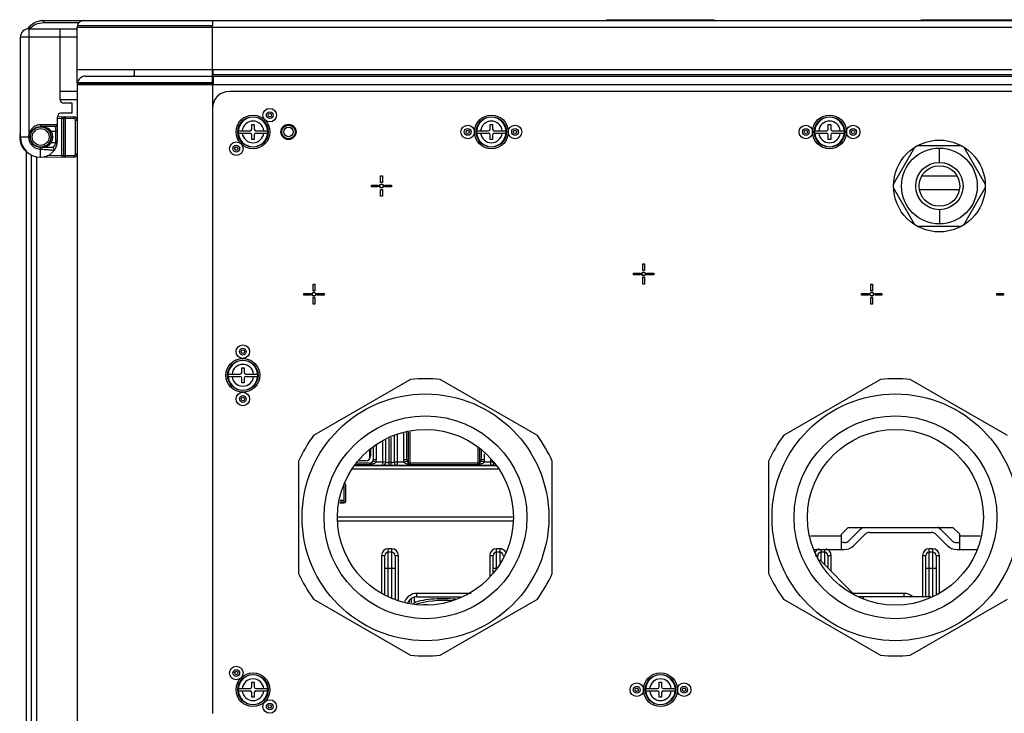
# Model space of a CAD drawing. Header units: millimetres. Extents: x 0 to 3364, y 0 to 2378.
# Tile 4 of 32: x 1522 to 1813, y 222 to 427. Entities that reach past the tile are written whole.
import ezdxf

# ---------------------------------------------------------------- set-up
doc = ezdxf.new("R2010")
doc.units = ezdxf.units.MM
doc.header["$LTSCALE"] = 185.02
doc.layers.add('00_COMPONENTS', color=7, linetype='CONTINUOUS')

msp = doc.modelspace()

# ---------------------------------------------------------------- linework, layer by layer
at = {"layer": '00_COMPONENTS', "color": 9, "linetype": 'CONTINUOUS'}
for p, q in [((1528.87, 427.21), (1528.87, 426.54)), ((1538.87, 425.21), (1883.87, 425.21)), ((1578.87, 427.21), (1578.87, 425.71)), ((1524.57, 424.71), (1524.57, 393.55)), ((1538.87, 422.21), (1522.07, 422.21)), ((1579.13, 411.21), (1843.87, 411.21)), ((1538.87, 408.21), (1883.87, 408.21)), ((1539.11, 409.02), (1538.92, 409.02)), ((1578.87, 408.45), (1578.87, 401.21)), ((1538.87, 406.21), (1533.87, 406.21)), ((1528.07, 396.31), (1528.07, 395.81)), ((1534.38, 398.13), (1533.07, 398.1)), ((1534.87, 398.14), (1534.38, 398.13)), ((1534.38, 387.28), (1534.38, 398.13)), ((1535.36, 398.14), (1534.87, 398.14)), ((1537.85, 398.19), (1535.36, 398.14)), ((1535.36, 398.14), (1535.36, 387.27)), ((1538.36, 387.72), (1538.36, 397.69)), ((1538.36, 397.69), (1538.87, 397.69)), ((1531.29, 394.31), (1530.85, 394.08)), ((1533.07, 394.31), (1531.29, 394.31)), ((1522.07, 392.71), (1524.97, 392.71)), ((1531.29, 391.11), (1530.85, 391.33)), ((1531.29, 391.11), (1532.53, 391.11)), ((1532.57, 391.71), (1533.07, 391.71)), ((1528.07, 386.71), (1528.07, 389.61)), ((1530.48, 387.35), (1534.38, 387.28)), ((1538.36, 387.72), (1538.87, 387.72)), ((1793.87, 385.21), (1793.87, 389.41)), ((1526.87, 386.94), (1526.87, 55.17)), ((1534.38, 387.28), (1534.87, 387.27)), ((1534.87, 387.27), (1535.36, 387.27)), ((1535.36, 387.27), (1537.85, 387.22)), ((1793.87, 371.21), (1793.87, 367)), ((1631.12, 295.58), (1631.12, 303.55)), ((1631.62, 303.8), (1631.62, 295.58)), ((1633.62, 295.58), (1633.62, 304.82)), ((1635.37, 305.18), (1635.37, 297.21)), ((1637.37, 295.58), (1637.37, 305.49)), ((1625.37, 300.02), (1625.37, 297.63)), ((1627.37, 297.21), (1627.37, 301.64)), ((1629.12, 302.53), (1629.12, 295.58)), ((1657.37, 301.02), (1657.37, 295.58)), ((1627.37, 297.21), (1626.37, 297.21)), ((1636.37, 297.21), (1635.37, 297.21)), ((1659.37, 297.21), (1658.37, 297.21)), ((1659.37, 297.21), (1659.37, 299.02)), ((1661.12, 297.27), (1661.12, 295.58)), ((1620.33, 294.51), (1663.4, 294.51)), ((1621.2, 295.86), (1625.37, 295.86)), ((1625.37, 296.21), (1625.37, 295.58)), ((1626.08, 295.58), (1626.08, 295.92)), ((1627.24, 296.51), (1626.3, 296.86)), ((1630.12, 296.51), (1627.24, 296.51)), ((1631.62, 296.45), (1631.12, 296.45)), ((1635.49, 296.51), (1632.62, 296.51)), ((1636.43, 296.86), (1635.49, 296.51)), ((1636.65, 295.92), (1636.65, 295.58)), ((1637.37, 295.86), (1657.37, 295.86)), ((1658.08, 295.58), (1658.08, 295.92)), ((1659.24, 296.51), (1658.3, 296.86)), ((1662.12, 296.51), (1659.24, 296.51)), ((1667.87, 280.21), (1615.87, 280.21)), ((1755.74, 274.71), (1764.87, 274.71)), ((1799.87, 274.71), (1806, 274.71)), ((1630.87, 256.99), (1630.87, 270.91)), ((1631.87, 270.91), (1630.87, 270.91)), ((1631.87, 270.91), (1631.87, 256.48)), ((1662.87, 264.89), (1662.87, 270.91)), ((1663.87, 270.91), (1662.87, 270.91)), ((1663.87, 270.91), (1663.87, 266.82)), ((1791.87, 270.91), (1790.87, 270.91)), ((1790.87, 256.71), (1790.87, 270.91)), ((1791.87, 270.91), (1791.87, 256.71)), ((1628.87, 268.91), (1628.87, 258.01)), ((1628.87, 268.91), (1629.87, 268.91)), ((1632.87, 268.91), (1633.87, 268.91)), ((1633.87, 255.47), (1633.87, 268.91)), ((1660.87, 268.91), (1660.87, 262.89)), ((1660.87, 268.91), (1661.87, 268.91)), ((1664.87, 268.91), (1664.93, 268.91)), ((1757.17, 268.91), (1757.87, 268.91)), ((1758.87, 267.21), (1758.87, 270.71)), ((1759.87, 270.71), (1759.87, 266.21)), ((1760.87, 268.91), (1761.87, 268.91)), ((1761.87, 264.21), (1761.87, 268.91)), ((1788.87, 268.91), (1789.87, 268.91)), ((1788.87, 268.91), (1788.87, 256.71)), ((1792.87, 268.91), (1793.87, 268.91)), ((1793.87, 258.01), (1793.87, 268.91)), ((1630.87, 265.17), (1631.87, 265.17)), ((1662.87, 265.17), (1663.03, 265.17)), ((1790.87, 265.17), (1791.87, 265.17)), ((1638.62, 254.89), (1638.62, 256.46)), ((1639.37, 256.71), (1639.37, 257.71)), ((1655.37, 257.71), (1639.37, 257.71)), ((1783.37, 257.71), (1768.37, 257.71)), ((1783.37, 257.71), (1783.37, 256.71))]:
    msp.add_line(p, q, dxfattribs=at)
at = {"layer": '00_COMPONENTS', "color": 3, "linetype": 'CONTINUOUS'}
for p, q in [((1528.87, 427.21), (1540.87, 427.21)), ((1523.87, 55.33), (1523.87, 388.43))]:
    msp.add_line(p, q, dxfattribs=at)
at = {"layer": '00_COMPONENTS', "color": 7, "linetype": 'CONTINUOUS'}
for p, q in [((1528.87, 426.54), (1539.4, 426.54)), ((1538.93, 425.71), (1538.87, 425.21)), ((1538.87, 408.71), (1538.87, 425.21)), ((1538.93, 425.71), (1578.87, 425.71)), ((1540.87, 427.21), (1881.87, 427.21)), ((1578.87, 408.71), (1578.87, 425.71)), ((1695.37, 427.41), (1727.37, 427.41)), ((1788.37, 427.41), (1838.37, 427.41)), ((1524.57, 424.71), (1538.87, 424.71)), ((1533.87, 403.71), (1533.87, 424.71)), ((1522.07, 392.71), (1522.07, 422.21)), ((1538.87, 412.71), (1883.87, 412.71)), ((1541.37, 410.71), (1578.87, 410.71)), ((1555.87, 410.71), (1555.87, 412.71)), ((1579.13, 410.96), (1579.13, 412.71)), ((1579.13, 410.71), (1579.13, 408.45)), ((1579.13, 410.71), (1881.37, 410.71)), ((1538.88, 408.45), (1538.87, 408.21)), ((1538.87, 408.21), (1538.87, 217.21)), ((1538.92, 408.71), (1538.88, 408.45)), ((1538.88, 408.45), (1579.13, 408.45)), ((1578.87, 408.71), (1538.92, 408.71)), ((1838.87, 406.21), (1583.87, 406.21)), ((1538.87, 403.71), (1533.87, 403.71)), ((1537.37, 402.71), (1534.87, 402.71)), ((1537.37, 399.71), (1537.37, 402.71)), ((1537.37, 399.71), (1534.07, 399.71)), ((1578.87, 401.21), (1578.87, 222.21)), ((1533.07, 396.31), (1528.07, 396.31)), ((1533.07, 396.31), (1532.57, 395.81)), ((1533.07, 391.71), (1533.07, 398.71)), ((1537.85, 398.69), (1533.07, 398.6)), ((1534.87, 398.38), (1534.87, 387.04)), ((1534.93, 398.38), (1534.87, 398.38)), ((1590.52, 395.06), (1590.52, 396.41)), ((1590.52, 396.41), (1591.22, 396.41)), ((1591.22, 396.41), (1591.22, 395.06)), ((1661.02, 395.06), (1661.02, 396.41)), ((1661.02, 396.41), (1661.72, 396.41)), ((1661.72, 396.41), (1661.72, 395.06)), ((1761.02, 395.06), (1761.02, 396.41)), ((1761.02, 396.41), (1761.72, 396.41)), ((1761.72, 396.41), (1761.72, 395.06)), ((1524.57, 393.55), (1525.05, 393.43)), ((1532.57, 395.81), (1528.07, 395.81)), ((1532.57, 391.71), (1532.57, 395.81)), ((1586.47, 394.56), (1586.46, 394.21)), ((1586.46, 394.21), (1586.47, 393.86)), ((1586.47, 394.56), (1590.02, 394.56)), ((1586.47, 393.86), (1590.02, 393.86)), ((1590.52, 392.01), (1590.52, 393.36)), ((1591.22, 393.36), (1591.22, 392.01)), ((1591.72, 394.56), (1595.27, 394.56)), ((1591.72, 393.86), (1595.27, 393.86)), ((1595.28, 394.21), (1595.27, 394.56)), ((1595.27, 393.86), (1595.28, 394.21)), ((1656.97, 394.56), (1656.96, 394.21)), ((1656.96, 394.21), (1656.97, 393.86)), ((1656.97, 394.56), (1660.52, 394.56)), ((1656.97, 393.86), (1660.52, 393.86)), ((1661.02, 392.01), (1661.02, 393.36)), ((1661.72, 393.36), (1661.72, 392.01)), ((1662.22, 394.56), (1665.77, 394.56)), ((1662.22, 393.86), (1665.77, 393.86)), ((1665.78, 394.21), (1665.77, 394.56)), ((1665.77, 393.86), (1665.78, 394.21)), ((1756.97, 394.56), (1756.96, 394.21)), ((1756.96, 394.21), (1756.97, 393.86)), ((1756.97, 394.56), (1760.52, 394.56)), ((1756.97, 393.86), (1760.52, 393.86)), ((1761.02, 392.01), (1761.02, 393.36)), ((1761.72, 393.36), (1761.72, 392.01)), ((1762.22, 394.56), (1765.77, 394.56)), ((1762.22, 393.86), (1765.77, 393.86)), ((1765.78, 394.21), (1765.77, 394.56)), ((1765.77, 393.86), (1765.78, 394.21)), ((1532.53, 391.11), (1533.02, 391.04)), ((1591.22, 392.01), (1590.52, 392.01)), ((1661.72, 392.01), (1661.02, 392.01)), ((1761.72, 392.01), (1761.02, 392.01)), ((1525.37, 55.33), (1525.37, 387.43)), ((1531.74, 389.61), (1528.07, 389.61)), ((1532.15, 388.82), (1531.74, 389.61)), ((1780.3, 378.71), (1786.65, 389.71)), ((1786.65, 389.71), (1787.52, 390.21)), ((1787.52, 390.21), (1800.22, 390.21)), ((1800.22, 390.21), (1801.09, 389.71)), ((1801.09, 389.71), (1807.44, 378.71)), ((1528.96, 386.88), (1537.85, 386.72)), ((1534.93, 387.04), (1534.87, 387.04)), ((1628.62, 379.21), (1628.62, 381.21)), ((1628.62, 381.21), (1629.12, 381.21)), ((1629.12, 379.21), (1628.62, 379.21)), ((1629.12, 381.21), (1629.12, 379.21)), ((1780.3, 377.71), (1780.3, 378.71)), ((1788.67, 381.21), (1799.06, 381.21)), ((1807.44, 378.71), (1807.44, 377.71)), ((1625.87, 377.96), (1625.87, 378.46)), ((1625.87, 378.46), (1627.87, 378.46)), ((1627.87, 377.96), (1625.87, 377.96)), ((1627.87, 378.46), (1627.87, 377.96)), ((1628.62, 375.21), (1628.62, 377.21)), ((1628.62, 377.21), (1629.12, 377.21)), ((1629.12, 377.21), (1629.12, 375.21)), ((1629.87, 377.96), (1629.87, 378.46)), ((1629.87, 378.46), (1631.87, 378.46)), ((1631.87, 377.96), (1629.87, 377.96)), ((1631.87, 378.46), (1631.87, 377.96)), ((1786.65, 366.71), (1780.3, 377.71)), ((1787.96, 377.21), (1799.78, 377.21)), ((1801.09, 366.71), (1807.44, 377.71)), ((1629.12, 375.21), (1628.62, 375.21)), ((1787.52, 366.21), (1786.65, 366.71)), ((1800.22, 366.21), (1787.52, 366.21)), ((1801.09, 366.71), (1800.22, 366.21)), ((1703.37, 351.96), (1703.37, 352.46)), ((1703.37, 352.46), (1705.37, 352.46)), ((1705.37, 352.46), (1705.37, 351.96)), ((1706.12, 353.21), (1706.12, 355.21)), ((1706.12, 355.21), (1706.62, 355.21)), ((1706.62, 353.21), (1706.12, 353.21)), ((1706.62, 355.21), (1706.62, 353.21)), ((1707.37, 351.96), (1707.37, 352.46)), ((1707.37, 352.46), (1709.37, 352.46)), ((1709.37, 352.46), (1709.37, 351.96)), ((1705.37, 351.96), (1703.37, 351.96)), ((1706.12, 349.21), (1706.12, 351.21)), ((1706.12, 351.21), (1706.62, 351.21)), ((1706.62, 351.21), (1706.62, 349.21)), ((1709.37, 351.96), (1707.37, 351.96)), ((1608.62, 347.21), (1608.62, 349.21)), ((1608.62, 349.21), (1609.12, 349.21)), ((1609.12, 347.21), (1608.62, 347.21)), ((1609.12, 349.21), (1609.12, 347.21)), ((1706.62, 349.21), (1706.12, 349.21)), ((1773.62, 347.21), (1773.62, 349.21)), ((1773.62, 349.21), (1774.12, 349.21)), ((1774.12, 347.21), (1773.62, 347.21)), ((1774.12, 349.21), (1774.12, 347.21)), ((1605.87, 345.96), (1605.87, 346.46)), ((1605.87, 346.46), (1607.87, 346.46)), ((1607.87, 345.96), (1605.87, 345.96)), ((1607.87, 346.46), (1607.87, 345.96)), ((1608.62, 343.21), (1608.62, 345.21)), ((1608.62, 345.21), (1609.12, 345.21)), ((1609.12, 345.21), (1609.12, 343.21)), ((1609.87, 345.96), (1609.87, 346.46)), ((1609.87, 346.46), (1611.87, 346.46)), ((1611.87, 345.96), (1609.87, 345.96)), ((1611.87, 346.46), (1611.87, 345.96)), ((1770.87, 345.96), (1770.87, 346.46)), ((1770.87, 346.46), (1772.87, 346.46)), ((1772.87, 345.96), (1770.87, 345.96)), ((1772.87, 346.46), (1772.87, 345.96)), ((1773.62, 343.21), (1773.62, 345.21)), ((1773.62, 345.21), (1774.12, 345.21)), ((1774.12, 345.21), (1774.12, 343.21)), ((1774.87, 345.96), (1774.87, 346.46)), ((1774.87, 346.46), (1776.87, 346.46)), ((1776.87, 345.96), (1774.87, 345.96)), ((1776.87, 346.46), (1776.87, 345.96)), ((1810.87, 345.96), (1810.87, 346.46)), ((1810.87, 346.46), (1812.87, 346.46)), ((1812.87, 345.96), (1810.87, 345.96)), ((1812.87, 346.46), (1812.87, 345.96)), ((1609.12, 343.21), (1608.62, 343.21)), ((1774.12, 343.21), (1773.62, 343.21)), ((1587.52, 323.06), (1587.52, 324.41)), ((1587.52, 324.41), (1588.22, 324.41)), ((1588.22, 324.41), (1588.22, 323.06)), ((1583.47, 322.56), (1583.46, 322.21)), ((1583.46, 322.21), (1583.47, 321.86)), ((1583.47, 322.56), (1587.02, 322.56)), ((1583.47, 321.86), (1587.02, 321.86)), ((1587.52, 320.01), (1587.52, 321.36)), ((1588.22, 321.36), (1588.22, 320.01)), ((1588.72, 322.56), (1592.27, 322.56)), ((1588.72, 321.86), (1592.27, 321.86)), ((1592.28, 322.21), (1592.27, 322.56)), ((1592.27, 321.86), (1592.28, 322.21)), ((1637.47, 320.97), (1608.76, 304.39)), ((1674.97, 304.39), (1646.26, 320.97)), ((1776.47, 320.97), (1747.76, 304.39)), ((1813.97, 304.39), (1785.26, 320.97)), ((1588.22, 320.01), (1587.52, 320.01)), ((1630.12, 296.51), (1630.12, 303.04)), ((1632.62, 304.31), (1632.62, 296.51)), ((1636.37, 297.21), (1636.37, 305.33)), ((1636.87, 296.35), (1636.87, 305.41)), ((1625.62, 300.27), (1625.62, 298.41)), ((1626.37, 301.02), (1626.37, 297.21)), ((1657.87, 300.52), (1657.87, 296.35)), ((1658.37, 300.02), (1658.37, 297.21)), ((1604.37, 296.78), (1604.37, 263.63)), ((1662.89, 295.51), (1620.85, 295.51)), ((1620.93, 295.58), (1662.81, 295.58)), ((1625.37, 296.21), (1621.55, 296.21)), ((1624.12, 296.91), (1622.25, 296.91)), ((1657.37, 296.21), (1637.37, 296.21)), ((1679.37, 263.63), (1679.37, 296.78)), ((1743.37, 296.78), (1743.37, 263.63)), ((1617.87, 284.71), (1617.87, 290.21)), ((1618.37, 285.01), (1618.37, 289.71)), ((1616.55, 284.51), (1617.87, 284.51)), ((1617.87, 284.71), (1616.58, 284.71)), ((1617.87, 285.21), (1616.66, 285.21)), ((1616.03, 279.21), (1667.71, 279.21)), ((1764.87, 275.21), (1766.87, 277.21)), ((1766.87, 277.21), (1797.87, 277.21)), ((1797.87, 277.21), (1799.87, 275.21)), ((1764.87, 270.71), (1764.87, 275.21)), ((1770.37, 276.53), (1767.13, 273.29)), ((1768.54, 271.88), (1771.78, 275.12)), ((1773.2, 275.71), (1791.54, 275.71)), ((1792.95, 275.12), (1796.2, 271.88)), ((1797.61, 273.29), (1794.37, 276.53)), ((1799.87, 270.71), (1799.87, 275.21)), ((1765.71, 272.71), (1764.87, 272.71)), ((1799.03, 272.71), (1799.87, 272.71)), ((1629.87, 257.5), (1629.87, 268.91)), ((1631.87, 269.91), (1630.87, 269.91)), ((1632.87, 268.91), (1632.87, 255.97)), ((1661.87, 263.89), (1661.87, 268.91)), ((1663.87, 269.91), (1662.87, 269.91)), ((1664.87, 268.91), (1664.87, 268.78)), ((1756.89, 270.71), (1765.71, 270.71)), ((1757.87, 268.21), (1757.87, 268.91)), ((1759.87, 269.91), (1758.87, 269.91)), ((1760.87, 268.91), (1760.87, 265.21)), ((1789.87, 256.71), (1789.87, 268.91)), ((1791.87, 269.91), (1790.87, 269.91)), ((1792.87, 268.91), (1792.87, 257.5)), ((1799.03, 270.71), (1804.85, 270.71)), ((1769.08, 257), (1758.47, 267.61)), ((1639.37, 256.71), (1652.31, 256.71)), ((1791.31, 256.71), (1769.78, 256.71)), ((1771.37, 256.71), (1771.37, 256.23)), ((1608.76, 256.02), (1637.47, 239.44)), ((1637.12, 254.96), (1637.12, 255.65)), ((1637.62, 256.14), (1637.62, 254.88)), ((1642.5, 254.31), (1641.24, 254.31)), ((1646.26, 239.44), (1674.97, 256.02)), ((1747.76, 256.02), (1776.47, 239.44)), ((1785.26, 239.44), (1813.97, 256.02)), ((1590.52, 230.06), (1590.52, 231.41)), ((1590.52, 231.41), (1591.22, 231.41)), ((1591.22, 231.41), (1591.22, 230.06)), ((1711.02, 230.06), (1711.02, 231.41)), ((1711.02, 231.41), (1711.72, 231.41)), ((1711.72, 231.41), (1711.72, 230.06)), ((1586.47, 229.56), (1586.46, 229.21)), ((1586.46, 229.21), (1586.47, 228.86)), ((1586.47, 229.56), (1590.02, 229.56)), ((1586.47, 228.86), (1590.02, 228.86)), ((1590.52, 227.01), (1590.52, 228.36)), ((1591.22, 228.36), (1591.22, 227.01)), ((1591.72, 229.56), (1595.27, 229.56)), ((1591.72, 228.86), (1595.27, 228.86)), ((1595.28, 229.21), (1595.27, 229.56)), ((1595.27, 228.86), (1595.28, 229.21)), ((1706.97, 229.56), (1706.96, 229.21)), ((1706.96, 229.21), (1706.97, 228.86)), ((1706.97, 229.56), (1710.52, 229.56)), ((1706.97, 228.86), (1710.52, 228.86)), ((1711.02, 227.01), (1711.02, 228.36)), ((1711.72, 228.36), (1711.72, 227.01)), ((1712.22, 229.56), (1715.77, 229.56)), ((1712.22, 228.86), (1715.77, 228.86)), ((1715.78, 229.21), (1715.77, 229.56)), ((1715.77, 228.86), (1715.78, 229.21)), ((1591.22, 227.01), (1590.52, 227.01)), ((1711.72, 227.01), (1711.02, 227.01))]:
    msp.add_line(p, q, dxfattribs=at)
at = {"layer": '00_COMPONENTS', "color": 4, "linetype": 'CONTINUOUS'}
for p, q in [((1773.37, 346.21), (1773.27, 346.21)), ((1774.37, 346.21), (1774.47, 346.21))]:
    msp.add_line(p, q, dxfattribs=at)
at = {"layer": '00_COMPONENTS', "color": 7, "linetype": 'CONTINUOUS'}
for centre, radius in [((1590.87, 394.21), 5), ((1595.82, 399.16), 1), ((1661.37, 394.21), 5), ((1761.37, 394.21), 5), ((1590.87, 394.21), 4.5), ((1601.37, 394.21), 2.25), ((1601.37, 394.21), 2), ((1661.37, 394.21), 4.5), ((1761.37, 394.21), 4.5), ((1528.07, 392.71), 3.1), ((1528.07, 392.71), 3), ((1528.07, 392.71), 2.5), ((1601.37, 394.21), 1.41), ((1654.37, 394.21), 1), ((1668.37, 394.21), 1), ((1754.37, 394.21), 1), ((1768.37, 394.21), 1), ((1585.92, 389.26), 1), ((1793.87, 378.21), 13.58), ((1793.87, 378.21), 11.21), ((1793.87, 378.21), 7), ((1793.87, 378.21), 6), ((1628.87, 378.21), 0.6), ((1628.87, 378.21), 0.5), ((1706.37, 352.21), 0.6), ((1706.37, 352.21), 0.5), ((1608.87, 346.21), 0.6), ((1608.87, 346.21), 0.5), ((1773.87, 346.21), 0.6), ((1773.87, 346.21), 0.5), ((1587.87, 329.21), 1), ((1587.87, 322.21), 5), ((1587.87, 322.21), 4.5), ((1587.87, 315.21), 1), ((1641.87, 280.21), 36.5), ((1780.87, 280.21), 36.5), ((1641.87, 280.21), 30), ((1780.87, 280.21), 30), ((1641.87, 280.21), 26), ((1780.87, 280.21), 26), ((1585.92, 234.16), 1), ((1590.87, 229.21), 5), ((1590.87, 229.21), 4.5), ((1711.37, 229.21), 5), ((1711.37, 229.21), 4.5), ((1704.37, 229.21), 1), ((1718.37, 229.21), 1), ((1595.82, 224.26), 1)]:
    msp.add_circle(centre, radius, dxfattribs=at)
at = {"layer": '00_COMPONENTS', "color": 9, "linetype": 'CONTINUOUS'}
for centre, radius in [((1595.82, 399.16), 2), ((1595.82, 399.16), 0.5), ((1654.37, 394.21), 2), ((1668.37, 394.21), 2), ((1754.37, 394.21), 2), ((1768.37, 394.21), 2), ((1654.37, 394.21), 0.5), ((1668.37, 394.21), 0.5), ((1754.37, 394.21), 0.5), ((1768.37, 394.21), 0.5), ((1585.92, 389.26), 2), ((1585.92, 389.26), 0.5), ((1587.87, 329.21), 2), ((1587.87, 329.21), 0.5), ((1587.87, 315.21), 2), ((1587.87, 315.21), 0.5), ((1585.92, 234.16), 2), ((1585.92, 234.16), 0.5), ((1704.37, 229.21), 2), ((1718.37, 229.21), 2), ((1704.37, 229.21), 0.5), ((1718.37, 229.21), 0.5), ((1595.82, 224.26), 2), ((1595.82, 224.26), 0.5)]:
    msp.add_circle(centre, radius, dxfattribs=at)
at = {"layer": '00_COMPONENTS', "color": 3, "linetype": 'CONTINUOUS'}
msp.add_arc((1528.87, 421.68), 5.53, 90.0015, 91.887, dxfattribs=at)
at = {"layer": '00_COMPONENTS', "color": 7, "linetype": 'CONTINUOUS'}
for centre, radius, start, end in [((1540.87, 425.21), 2, 90, 165.5225), ((1524.57, 422.21), 2.5, 90, 180), ((1541.37, 408.21), 2.5, 90, 168.463), ((1555.37, 411.21), 0.5, 270, 360), ((1583.87, 401.21), 5, 90, 180), ((1534.87, 403.71), 1, 180, 270), ((1534.07, 398.71), 1, 90, 180), ((1528.07, 392.71), 3.6, 90.0013, 166.4634), ((1535.37, 398.14), 0.5, 91, 180.016), ((1537.87, 397.69), 1, 0, 91), ((1527.67, 392.71), 5.8, 165.5329, 236.4208), ((1527.87, 392.71), 3.15, 39.3219, 73.1251), ((1590.02, 395.06), 0.5, 270, 360), ((1590.02, 393.36), 0.5, 0, 90), ((1591.72, 395.06), 0.5, 180, 270), ((1591.72, 393.36), 0.5, 90, 180), ((1660.52, 395.06), 0.5, 270, 360), ((1660.52, 393.36), 0.5, 0, 90), ((1662.22, 395.06), 0.5, 180, 270), ((1662.22, 393.36), 0.5, 90, 180), ((1760.52, 395.06), 0.5, 270, 360), ((1760.52, 393.36), 0.5, 0, 90), ((1762.22, 395.06), 0.5, 180, 270), ((1762.22, 393.36), 0.5, 90, 180), ((1528.07, 392.71), 6, 180, 270), ((1528.07, 392.71), 3.62, 180, 270), ((1528.07, 391.71), 5, 270, 360), ((1527.87, 392.71), 3.15, 286.8855, 320.6781), ((1528.07, 391.71), 4.5, 352.3375, 360), ((1537.87, 387.72), 1, 269, 360), ((1535.37, 387.27), 0.5, 179.985, 269), ((1587.02, 323.06), 0.5, 270, 360), ((1587.02, 321.36), 0.5, 0, 90), ((1588.72, 323.06), 0.5, 180, 270), ((1588.72, 321.36), 0.5, 90, 180), ((1641.87, 280.21), 41, 83.8462, 96.1538), ((1780.87, 280.21), 41, 83.8462, 96.1538), ((1641.87, 280.21), 41, 143.8462, 156.1538), ((1641.87, 280.21), 41, 23.8462, 36.1538), ((1780.87, 280.21), 41, 143.8462, 156.1538), ((1624.12, 298.41), 1.5, 270, 360), ((1625.37, 297.21), 1, 270, 360), ((1637.37, 297.21), 1, 180, 270), ((1657.37, 297.21), 1, 270, 360), ((1629.12, 296.51), 1, 281.5004, 360), ((1633.62, 296.51), 1, 180, 258.1661), ((1661.12, 296.51), 1, 281.5004, 360), ((1617.87, 289.71), 0.5, 0, 90), ((1617.87, 285.01), 0.5, 270, 360), ((1773.2, 273.71), 4, 117.5717, 135), ((1791.54, 273.71), 4, 45, 62.4283), ((1773.2, 273.71), 2, 90, 135), ((1791.54, 273.71), 2, 45, 90), ((1765.71, 274.71), 2, 270, 315), ((1765.71, 274.71), 4, 270, 315), ((1799.03, 274.71), 4, 225, 270), ((1799.03, 274.71), 2, 225, 270), ((1630.87, 268.91), 1, 90, 180), ((1631.87, 268.91), 1, 0, 90), ((1662.87, 268.91), 1, 90, 180), ((1663.87, 268.91), 1, 0, 90), ((1758.87, 268.91), 1, 90, 180), ((1759.87, 268.91), 1, 0, 90), ((1790.87, 268.91), 1, 90, 180), ((1791.87, 268.91), 1, 0, 90), ((1641.87, 280.21), 41, 203.8462, 216.1538), ((1641.87, 280.21), 41, 323.8462, 336.1538), ((1780.87, 280.21), 41, 203.8462, 216.1538), ((1639.37, 253.71), 3, 90, 157.8149), ((1641.87, 280.21), 41, 263.8462, 276.1538), ((1780.87, 280.21), 41, 263.8462, 276.1538), ((1590.02, 230.06), 0.5, 270, 360), ((1591.72, 230.06), 0.5, 180, 270), ((1710.52, 230.06), 0.5, 270, 360), ((1712.22, 230.06), 0.5, 180, 270), ((1590.02, 228.36), 0.5, 0, 90), ((1591.72, 228.36), 0.5, 90, 180), ((1710.52, 228.36), 0.5, 0, 90), ((1712.22, 228.36), 0.5, 90, 180)]:
    msp.add_arc(centre, radius, start, end, dxfattribs=at)
at = {"layer": '00_COMPONENTS', "color": 9, "linetype": 'CONTINUOUS'}
for centre, radius, start, end in [((1537.86, 397.69), 0.5, 0.0117, 90.9883), ((1590.87, 394.21), 4.37, 4.5916, 175.4084), ((1590.87, 394.21), 3.21, 6.2682, 173.7318), ((1661.37, 394.21), 4.37, 4.5916, 175.4084), ((1661.37, 394.21), 3.21, 6.2682, 173.7318), ((1761.37, 394.21), 4.37, 4.5916, 175.4084), ((1761.37, 394.21), 3.21, 6.2682, 173.7318), ((1528.07, 392.71), 3.6, 333.6118, 26.388), ((1590.87, 394.21), 4.37, 184.5916, 355.4084), ((1590.87, 394.21), 3.21, 186.2682, 353.7318), ((1661.37, 394.21), 4.37, 184.5916, 355.4084), ((1661.37, 394.21), 3.21, 186.2682, 353.7318), ((1761.37, 394.21), 4.37, 184.5916, 355.4084), ((1761.37, 394.21), 3.21, 186.2682, 353.7318), ((1537.86, 387.72), 0.5, 269.0117, 359.9883), ((1587.87, 322.21), 4.37, 4.5916, 175.4084), ((1587.87, 322.21), 3.21, 6.2682, 173.7318), ((1587.87, 322.21), 4.37, 184.5916, 355.4084), ((1587.87, 322.21), 3.21, 186.2682, 353.7318), ((1625.37, 297.21), 2, 339.5127, 360), ((1637.37, 297.21), 2, 180, 200.4873), ((1657.37, 297.21), 2, 339.5127, 360), ((1630.87, 268.91), 2, 90, 180), ((1631.87, 268.91), 2, 0, 90), ((1662.87, 268.91), 2, 90, 180), ((1663.87, 268.91), 2, 28.6681, 90), ((1758.87, 268.91), 2, 105.777, 151.3323), ((1759.87, 268.91), 2, 0, 74.2238), ((1790.87, 268.91), 2, 90, 180), ((1791.87, 268.91), 2, 0, 90), ((1639.37, 253.71), 4, 90, 157.9758), ((1783.37, 253.71), 4, 50.47, 90), ((1590.87, 229.21), 4.37, 4.5916, 175.4084), ((1711.37, 229.21), 4.37, 4.5916, 175.4084), ((1590.87, 229.21), 3.21, 6.2682, 173.7318), ((1711.37, 229.21), 3.21, 6.2682, 173.7318), ((1590.87, 229.21), 4.37, 184.5916, 355.4084), ((1590.87, 229.21), 3.21, 186.2682, 353.7318), ((1711.37, 229.21), 4.37, 184.5916, 355.4084), ((1711.37, 229.21), 3.21, 186.2682, 353.7318)]:
    msp.add_arc(centre, radius, start, end, dxfattribs=at)
at = {"layer": '00_COMPONENTS', "color": 7, "linetype": 'CONTINUOUS'}
for centre, major_axis, ratio, start_param, end_param in [((1527.87, 392.71), (3.26, 0), 1, 5.79018, 6.776191), ((1647.37, 254.31), (9.25, 0), 0.194595, 1.184002, 2.811295), ((1647.52, 250.6), (13.02, -0.1), 0.384836, 1.388356, 2.301726)]:
    msp.add_ellipse(centre, major_axis=major_axis, ratio=ratio, start_param=start_param, end_param=end_param, dxfattribs=at)
at = {"layer": '00_COMPONENTS', "color": 3, "linetype": 'CONTINUOUS'}
msp.add_open_spline([(1524.42, 424.78), (1524.83, 425.49), (1526.12, 426.72), (1527.82, 427.17), (1528.69, 427.2)], degree=3, knots=[0, 0, 0, 0, 0.487673, 1, 1, 1, 1], dxfattribs=at)
at = {"layer": '00_COMPONENTS', "color": 7, "linetype": 'CONTINUOUS'}
for points, knots in [([(1524.82, 424.69), (1525.29, 425.27), (1526.56, 426.22), (1528.09, 426.54), (1528.87, 426.54)], [0, 0, 0, 0, 0.490306, 1, 1, 1, 1]), ([(1532.53, 391.11), (1532.49, 390.91), (1532.4, 390.62), (1532.24, 390.28), (1532.11, 390.06), (1531.98, 389.88), (1531.88, 389.76), (1531.81, 389.68), (1531.78, 389.64), (1531.75, 389.62), (1531.74, 389.61), (1531.74, 389.61)], [0, 0, 0, 0, 0.354777, 0.518369, 0.667422, 0.797845, 0.903357, 0.943883, 0.974395, 0.993504, 1, 1, 1, 1]), ([(1528.07, 389.08), (1528.52, 389.08), (1529.19, 389.04), (1530.06, 388.96), (1530.69, 388.91), (1531.17, 388.88), (1531.51, 388.85), (1531.73, 388.84), (1531.9, 388.83), (1532.02, 388.82), (1532.08, 388.82), (1532.12, 388.82), (1532.14, 388.82), (1532.15, 388.82), (1532.15, 388.82)], [0, 0, 0, 0, 0.328964, 0.491193, 0.646439, 0.786294, 0.846998, 0.899513, 0.942298, 0.97398, 0.98529, 0.993425, 0.998342, 1, 1, 1, 1])]:
    msp.add_open_spline(points, degree=3, knots=knots, dxfattribs=at)
at = {"layer": '00_COMPONENTS', "color": 9, "linetype": 'CONTINUOUS'}
for points, knots in [([(1534.38, 398.13), (1534.38, 398.19), (1534.37, 398.31), (1534.37, 398.45), (1534.37, 398.54), (1534.37, 398.59), (1534.38, 398.61), (1534.37, 398.63), (1534.38, 398.63)], [0, 0, 0, 0, 0.38252, 0.706801, 0.831043, 0.923531, 0.980442, 1, 1, 1, 1]), ([(1535.36, 398.64), (1535.36, 398.64), (1535.36, 398.62), (1535.35, 398.6), (1535.36, 398.55), (1535.36, 398.47), (1535.36, 398.33), (1535.36, 398.21), (1535.36, 398.14)], [0, 0, 0, 0, 0.019526, 0.07648, 0.16888, 0.293233, 0.617436, 1, 1, 1, 1]), ([(1537.85, 398.19), (1537.85, 398.25), (1537.85, 398.37), (1537.85, 398.51), (1537.85, 398.6), (1537.85, 398.65), (1537.85, 398.67), (1537.85, 398.69), (1537.85, 398.69)], [0, 0, 0, 0, 0.38252, 0.706801, 0.831043, 0.923531, 0.980442, 1, 1, 1, 1]), ([(1531.29, 394.31), (1530.95, 394.82), (1529.89, 395.59), (1528.67, 395.81), (1528.07, 395.81)], [0, 0, 0, 0, 0.509892, 1, 1, 1, 1]), ([(1528.07, 389.61), (1528.66, 389.61), (1529.88, 389.82), (1530.95, 390.58), (1531.29, 391.11)], [0, 0, 0, 0, 0.482947, 1, 1, 1, 1]), ([(1534.38, 387.28), (1534.38, 387.22), (1534.37, 387.1), (1534.37, 386.96), (1534.37, 386.88), (1534.37, 386.83), (1534.38, 386.8), (1534.37, 386.78), (1534.38, 386.78)], [0, 0, 0, 0, 0.38252, 0.706801, 0.831043, 0.923531, 0.980442, 1, 1, 1, 1]), ([(1535.36, 387.27), (1535.36, 387.2), (1535.36, 387.09), (1535.36, 386.95), (1535.36, 386.86), (1535.35, 386.81), (1535.36, 386.79), (1535.36, 386.77), (1535.36, 386.77)], [0, 0, 0, 0, 0.382521, 0.706743, 0.831109, 0.923515, 0.980472, 1, 1, 1, 1]), ([(1537.85, 387.22), (1537.85, 387.16), (1537.85, 387.04), (1537.85, 386.9), (1537.85, 386.81), (1537.85, 386.77), (1537.85, 386.74), (1537.85, 386.72), (1537.85, 386.72)], [0, 0, 0, 0, 0.38252, 0.706801, 0.831043, 0.923531, 0.980442, 1, 1, 1, 1]), ([(1626.08, 295.92), (1626, 295.92), (1625.76, 295.88), (1625.52, 295.86), (1625.37, 295.86)], [0, 0, 0, 0, 0.35153, 1, 1, 1, 1]), ([(1626.08, 295.92), (1626.02, 296.02), (1625.95, 296.15), (1625.78, 296.29), (1625.73, 296.27)], [0, 0, 0, 0, 0.670971, 1, 1, 1, 1]), ([(1627.24, 296.51), (1627.19, 296.43), (1626.86, 296.13), (1626.42, 295.99), (1626.08, 295.92)], [0, 0, 0, 0, 0.208195, 1, 1, 1, 1]), ([(1630.12, 296.51), (1630.12, 296.48), (1630.27, 296.5), (1630.43, 296.46), (1630.76, 296.46), (1630.99, 296.45), (1631.12, 296.45)], [0, 0, 0, 0, 0.078439, 0.295123, 0.618621, 1, 1, 1, 1]), ([(1631.62, 296.45), (1631.75, 296.45), (1631.97, 296.46), (1632.31, 296.46), (1632.46, 296.5), (1632.62, 296.48), (1632.62, 296.51)], [0, 0, 0, 0, 0.381379, 0.704877, 0.921561, 1, 1, 1, 1]), ([(1636.65, 295.92), (1636.53, 295.95), (1636.11, 296.05), (1635.68, 296.26), (1635.49, 296.51)], [0, 0, 0, 0, 0.292909, 1, 1, 1, 1]), ([(1636.65, 295.92), (1636.71, 296.02), (1636.79, 296.15), (1636.96, 296.29), (1637.01, 296.27)], [0, 0, 0, 0, 0.670971, 1, 1, 1, 1]), ([(1637.37, 295.86), (1637.32, 295.86), (1637.08, 295.86), (1636.84, 295.91), (1636.65, 295.92)], [0, 0, 0, 0, 0.205278, 1, 1, 1, 1]), ([(1658.08, 295.92), (1658, 295.92), (1657.76, 295.88), (1657.52, 295.86), (1657.37, 295.86)], [0, 0, 0, 0, 0.35052, 1, 1, 1, 1]), ([(1657.73, 296.27), (1657.78, 296.29), (1657.95, 296.15), (1658.02, 296.02), (1658.08, 295.92)], [0, 0, 0, 0, 0.329029, 1, 1, 1, 1]), ([(1659.24, 296.51), (1659.19, 296.43), (1658.86, 296.13), (1658.42, 295.99), (1658.08, 295.92)], [0, 0, 0, 0, 0.208195, 1, 1, 1, 1]), ([(1629.87, 265.12), (1629.87, 265.14), (1630.02, 265.13), (1630.18, 265.17), (1630.51, 265.16), (1630.74, 265.17), (1630.87, 265.17)], [0, 0, 0, 0, 0.078439, 0.295123, 0.618621, 1, 1, 1, 1]), ([(1631.87, 265.17), (1632, 265.17), (1632.22, 265.16), (1632.56, 265.17), (1632.71, 265.13), (1632.87, 265.14), (1632.87, 265.12)], [0, 0, 0, 0, 0.381379, 0.704877, 0.921561, 1, 1, 1, 1]), ([(1661.87, 265.12), (1661.87, 265.14), (1662.02, 265.13), (1662.18, 265.17), (1662.51, 265.16), (1662.74, 265.17), (1662.87, 265.17)], [0, 0, 0, 0, 0.078439, 0.295123, 0.618621, 1, 1, 1, 1]), ([(1789.87, 265.12), (1789.87, 265.14), (1790.02, 265.13), (1790.18, 265.17), (1790.51, 265.16), (1790.74, 265.17), (1790.87, 265.17)], [0, 0, 0, 0, 0.078439, 0.295123, 0.618621, 1, 1, 1, 1]), ([(1791.87, 265.17), (1792, 265.17), (1792.22, 265.16), (1792.56, 265.17), (1792.71, 265.13), (1792.87, 265.14), (1792.87, 265.12)], [0, 0, 0, 0, 0.381379, 0.704877, 0.921561, 1, 1, 1, 1])]:
    msp.add_open_spline(points, degree=3, knots=knots, dxfattribs=at)
at = {"layer": '00_COMPONENTS', "color": 7, "linetype": 'CONTINUOUS'}
for points in [[(1524.57, 393.55), (1524.49, 393.28), (1524.44, 392.99), (1524.44, 392.71)], [(1638.19, 254.53), (1638.24, 254.61), (1638.31, 254.68), (1638.41, 254.76)], [(1638.41, 254.76), (1638.47, 254.8), (1638.54, 254.85), (1638.62, 254.89)]]:
    msp.add_open_spline(points, degree=3, dxfattribs=at)

doc.saveas('drawing.dxf')
